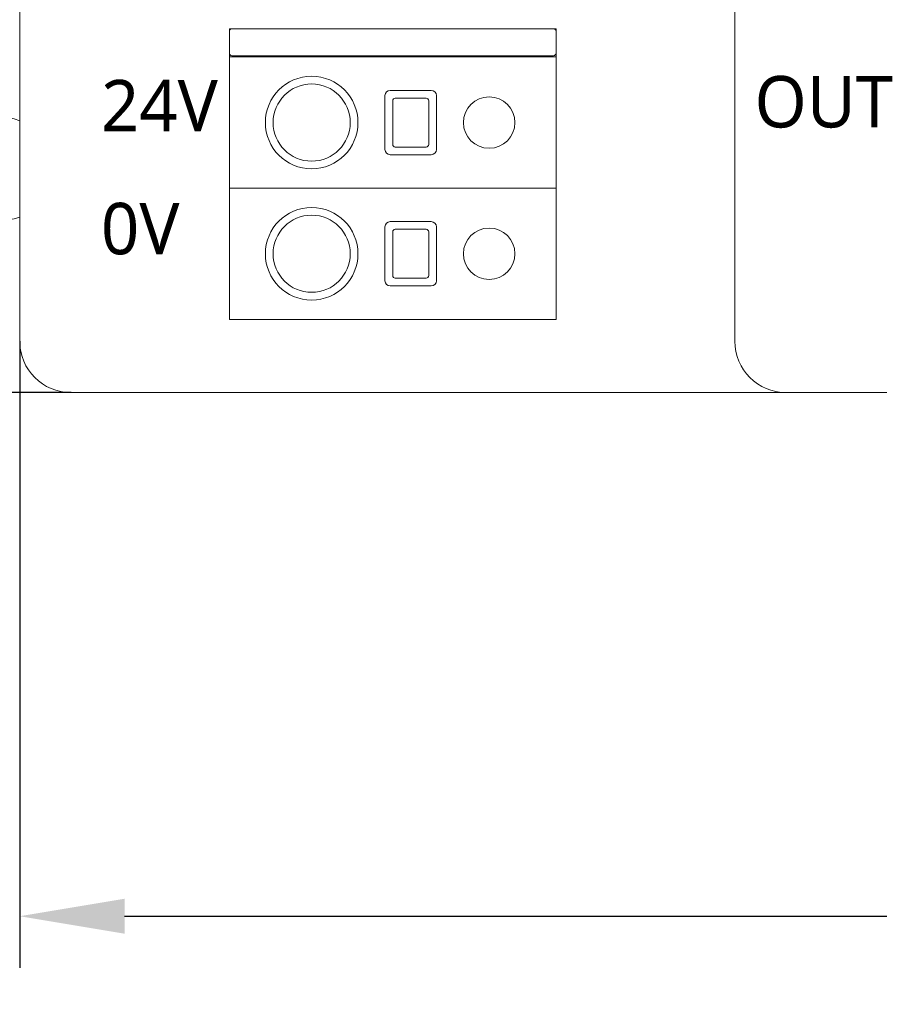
# Model space of a CAD drawing. Header units: millimetres. Extents: x 2293 to 4250, y -591 to 894.
# Tile 70 of 117: x 3905 to 3938, y 94 to 133. Entities that reach past the tile are written whole.
import ezdxf

# ---------------------------------------------------------------- set-up
doc = ezdxf.new("R2010")
doc.units = ezdxf.units.MM
doc.header["$PDSIZE"] = -1
doc.layers.add('1', color=7, linetype='Continuous', lineweight=13)
doc.dimstyles.new('ISO-25', dxfattribs={"dimtxt": 2.5, "dimasz": 2.5, "dimexe": 1.25, "dimexo": 0.625, "dimtad": 1, "dimtxsty": 'Standard', "dimcen": 2.5, "dimadec": 0, "dimazin": 0, "dimtfac": 1, "dimtmove": 0, "dimatfit": 3, "dimfxl": 1, "dimarcsym": 0})

# ---------------------------------------------------------------- blocks, each defined once
blk = doc.blocks.new('*D125')
at = {"color": 0, "lineweight": -2}
for p, q in [((3907.054, 170.553), (3844.602, 170.553)), ((3846.602, 166.473), (3846.602, 147.919)), ((3846.602, 122.233), (3846.602, 140.787)), ((3907.054, 118.153), (3844.602, 118.153))]:
    blk.add_line(p, q, dxfattribs=at)
at = {"color": 0}
for points in [[(3847.282, 166.473), (3845.922, 166.473), (3846.602, 170.553)], [(3845.922, 122.233), (3847.282, 122.233), (3846.602, 118.153)]]:
    blk.add_solid(points, dxfattribs=at)
at = {"layer": 'Defpoints', "color": 0}
for p in [(3907.054, 170.553), (3846.602, 118.153), (3907.054, 118.153)]:
    blk.add_point(p, dxfattribs=at)
at = {"color": 0, "insert": (3846.602, 144.353), "char_height": 3.5, "attachment_point": 5}
blk.add_mtext('52,4%%p0,2', dxfattribs=at)
blk = doc.blocks.new('*D126')
at = {"color": 0, "lineweight": -2}
for p, q in [((4010.154, 161.753), (3882.554, 161.753)), ((3884.554, 157.673), (3884.554, 147.527)), ((3884.554, 130.833), (3884.554, 140.979)), ((3902.354, 126.753), (3882.554, 126.753))]:
    blk.add_line(p, q, dxfattribs=at)
at = {"color": 0}
for points in [[(3885.234, 157.673), (3883.874, 157.673), (3884.554, 161.753)], [(3883.874, 130.833), (3885.234, 130.833), (3884.554, 126.753)]]:
    blk.add_solid(points, dxfattribs=at)
at = {"layer": 'Defpoints', "color": 0}
for p in [(3884.554, 161.753), (4010.154, 161.753), (3902.354, 126.753)]:
    blk.add_point(p, dxfattribs=at)
at = {"color": 0, "insert": (3884.554, 144.253), "char_height": 3.5, "attachment_point": 5}
blk.add_mtext('(35)', dxfattribs=at)
blk = doc.blocks.new('*D128')
at = {"color": 0, "lineweight": -2}
for p, q in [((4010.154, 161.753), (4010.154, 82.702)), ((3902.354, 126.753), (3902.354, 82.702)), ((3906.434, 84.702), (4006.074, 84.702))]:
    blk.add_line(p, q, dxfattribs=at)
at = {"color": 0}
for points in [[(3906.434, 85.382), (3906.434, 84.022), (3902.354, 84.702)], [(4006.074, 84.022), (4006.074, 85.382), (4010.154, 84.702)]]:
    blk.add_solid(points, dxfattribs=at)
at = {"layer": 'Defpoints', "color": 0}
for p in [(4010.154, 161.753), (3902.354, 126.753), (4010.154, 84.702)]:
    blk.add_point(p, dxfattribs=at)
at = {"color": 0, "insert": (3956.254, 88.267), "char_height": 3.5, "attachment_point": 5}
blk.add_mtext('(107,8)', dxfattribs=at)
blk = doc.blocks.new('*D156')
at = {"color": 0, "lineweight": -2}
for p, q in [((3905.054, 120.153), (3905.054, 95.795)), ((4007.454, 120.153), (4007.454, 95.795)), ((3909.134, 97.795), (4003.374, 97.795))]:
    blk.add_line(p, q, dxfattribs=at)
at = {"color": 0}
for points in [[(3909.134, 98.475), (3909.134, 97.115), (3905.054, 97.795)], [(4003.374, 97.115), (4003.374, 98.475), (4007.454, 97.795)]]:
    blk.add_solid(points, dxfattribs=at)
at = {"layer": 'Defpoints', "color": 0}
for p in [(3905.054, 120.153), (4007.454, 120.153), (4007.454, 97.795)]:
    blk.add_point(p, dxfattribs=at)
at = {"color": 0, "insert": (3956.254, 101.361), "char_height": 3.5, "attachment_point": 5}
blk.add_mtext('102,4%%p0,5', dxfattribs=at)

msp = doc.modelspace()

# ---------------------------------------------------------------- linework, layer by layer
at = {"layer": '1', "color": 7, "linetype": 'Continuous', "lineweight": 18}
for p, q in [((3932.854, 157.853), (3932.854, 120.153)), ((3905.054, 132.653), (3905.054, 134.653)), ((3905.054, 120.153), (3905.054, 132.653)), ((3913.204, 121.003), (3913.204, 132.303)), ((3913.204, 132.303), (3925.904, 132.303)), ((3913.304, 132.303), (3913.704, 132.303)), ((3913.704, 132.303), (3925.404, 132.303)), ((3925.404, 132.303), (3925.804, 132.303)), ((3925.904, 132.303), (3925.904, 121.003)), ((3913.204, 131.203), (3913.704, 131.203)), ((3913.304, 131.253), (3913.704, 131.253)), ((3913.704, 131.253), (3925.404, 131.253)), ((3925.404, 131.203), (3913.704, 131.203)), ((3925.404, 131.253), (3925.804, 131.253)), ((3925.404, 131.203), (3925.904, 131.203)), ((3921.054, 129.903), (3919.454, 129.903)), ((3919.254, 129.703), (3919.254, 127.603)), ((3919.554, 127.803), (3919.554, 129.503)), ((3919.654, 129.603), (3920.854, 129.603)), ((3920.954, 129.503), (3920.954, 127.803)), ((3921.254, 127.603), (3921.254, 129.703)), ((3920.854, 127.703), (3919.654, 127.703)), ((3919.454, 127.403), (3921.054, 127.403)), ((3913.704, 126.103), (3913.204, 126.103)), ((3913.204, 126.103), (3913.704, 126.103)), ((3925.404, 126.103), (3913.704, 126.103)), ((3925.404, 126.103), (3913.704, 126.103)), ((3925.904, 126.103), (3925.404, 126.103)), ((3925.404, 126.103), (3925.904, 126.103)), ((3921.054, 124.803), (3919.454, 124.803)), ((3919.254, 124.603), (3919.254, 122.503)), ((3919.654, 124.503), (3920.854, 124.503)), ((3921.254, 122.503), (3921.254, 124.603)), ((3919.554, 122.703), (3919.554, 124.403)), ((3920.954, 124.403), (3920.954, 122.703)), ((3920.854, 122.603), (3919.654, 122.603)), ((3919.454, 122.303), (3921.054, 122.303)), ((3913.704, 121.003), (3913.204, 121.003)), ((3913.704, 121.003), (3913.204, 121.003)), ((3925.404, 121.003), (3913.704, 121.003)), ((3925.904, 121.003), (3925.404, 121.003)), ((3925.904, 121.003), (3925.404, 121.003)), ((3932.026, 118.153), (3907.054, 118.153)), ((3934.854, 118.153), (4005.454, 118.153))]:
    msp.add_line(p, q, dxfattribs=at)
at = {"layer": '1', "color": 92, "linetype": 'Continuous', "lineweight": 13}
for p, q in [((3905.054, 132.653), (3905.054, 120.153)), ((3925.404, 132.303), (3913.704, 132.303)), ((3913.704, 131.253), (3925.404, 131.253)), ((3919.454, 129.903), (3921.054, 129.903)), ((3919.554, 129.503), (3919.554, 127.803)), ((3920.854, 129.603), (3919.654, 129.603)), ((3919.654, 129.603), (3920.854, 129.603)), ((3920.954, 127.803), (3920.954, 129.503)), ((3921.254, 129.703), (3921.254, 127.603)), ((3920.854, 127.703), (3919.654, 127.703)), ((3919.654, 127.703), (3920.854, 127.703)), ((3921.054, 127.403), (3919.454, 127.403)), ((3919.454, 124.803), (3921.054, 124.803)), ((3920.854, 124.503), (3919.654, 124.503)), ((3919.654, 124.503), (3920.854, 124.503)), ((3919.554, 124.403), (3919.554, 122.703)), ((3920.954, 122.703), (3920.954, 124.403)), ((3920.854, 122.603), (3919.654, 122.603)), ((3919.654, 122.603), (3920.854, 122.603)), ((3907.054, 118.153), (3932.026, 118.153)), ((3934.854, 118.153), (4005.454, 118.153))]:
    msp.add_line(p, q, dxfattribs=at)
at = {"layer": '1', "color": 7, "linetype": 'Continuous', "lineweight": 18}
for centre, radius, start, end in [((3913.304, 132.203), 0.1, 90, 180), ((3925.804, 132.203), 0.1, 0, 90), ((3913.304, 131.353), 0.1, 180, 270), ((3925.804, 131.353), 0.1, 270, 0), ((3916.404, 128.653), 1.8, 0, 180), ((3916.404, 128.653), 1.5, 0, 180), ((3919.454, 129.703), 0.2, 90, 180), ((3921.054, 129.703), 0.2, 0, 90), ((3919.654, 129.503), 0.1, 90, 180), ((3920.854, 129.503), 0.1, 0, 90), ((3923.304, 128.653), 1, 0, 180), ((3904.354, 126.853), 2, 69.51, 120), ((3916.404, 128.653), 1.8, 180, 0), ((3916.404, 128.653), 1.5, 180, 270), ((3916.404, 128.653), 1.5, 270, 0), ((3923.304, 128.653), 1, 180, 0), ((3919.454, 127.603), 0.2, 180, 270), ((3919.654, 127.803), 0.1, 180, 270), ((3920.854, 127.803), 0.1, 270, 0), ((3921.054, 127.603), 0.2, 270, 0), ((3916.404, 123.553), 1.8, 0, 180), ((3904.354, 126.853), 2, 240, 290.49), ((3916.404, 123.553), 1.5, 0, 180), ((3919.454, 124.603), 0.2, 90, 180), ((3921.054, 124.603), 0.2, 0, 90), ((3919.654, 124.403), 0.1, 90, 180), ((3920.854, 124.403), 0.1, 0, 90), ((3923.304, 123.553), 1, 0, 180), ((3916.404, 123.553), 1.8, 180, 0), ((3916.404, 123.553), 1.5, 180, 270), ((3916.404, 123.553), 1.5, 270, 0), ((3923.304, 123.553), 1, 180, 0), ((3919.454, 122.503), 0.2, 180, 270), ((3919.654, 122.703), 0.1, 180, 270), ((3920.854, 122.703), 0.1, 270, 0), ((3921.054, 122.503), 0.2, 270, 0), ((3907.054, 120.153), 2, 180, 270), ((3934.854, 120.153), 2, 180, 270)]:
    msp.add_arc(centre, radius, start, end, dxfattribs=at)
at = {"layer": '1', "color": 92, "linetype": 'Continuous', "lineweight": 13}
for centre, radius, start, end in [((3919.454, 129.703), 0.2, 90, 180), ((3921.054, 129.703), 0.2, 0, 90), ((3919.654, 129.503), 0.1, 90, 180), ((3920.854, 129.503), 0.1, 0, 90), ((3919.454, 127.603), 0.2, 180, 270), ((3919.654, 127.803), 0.1, 180, 270), ((3920.854, 127.803), 0.1, 270, 0), ((3921.054, 127.603), 0.2, 270, 0), ((3919.454, 124.603), 0.2, 90, 180), ((3921.054, 124.603), 0.2, 0, 90), ((3919.654, 124.403), 0.1, 90, 180), ((3920.854, 124.403), 0.1, 0, 90), ((3919.454, 122.503), 0.2, 180, 270), ((3919.654, 122.703), 0.1, 180, 270), ((3920.854, 122.703), 0.1, 270, 0), ((3921.054, 122.503), 0.2, 270, 0), ((3907.054, 120.153), 2, 180, 270), ((3934.854, 120.153), 2, 180, 270)]:
    msp.add_arc(centre, radius, start, end, dxfattribs=at)
at = {"layer": '1', "color": 7, "linetype": 'Continuous', "lineweight": 18}
msp.add_open_spline([(3934.854, 118.153), (3934.843, 118.153), (3934.833, 118.153), (3934.811, 118.153), (3934.778, 118.153), (3934.745, 118.153), (3934.68, 118.153), (3934.635, 118.153), (3934.546, 118.153), (3934.501, 118.153), (3934.409, 118.153), (3934.362, 118.153), (3934.123, 118.153), (3933.918, 118.153), (3933.626, 118.153), (3933.566, 118.153), (3933.473, 118.153), (3933.442, 118.153), (3933.378, 118.153), (3933.346, 118.153), (3933.185, 118.153), (3933.05, 118.153), (3932.874, 118.153), (3932.839, 118.153), (3932.767, 118.153), (3932.731, 118.153), (3932.622, 118.153), (3932.549, 118.153), (3932.328, 118.153), (3932.178, 118.153), (3932.026, 118.153)], degree=3, knots=[0, 0, 0, 0, 0.015625, 0.015625, 0.03125, 0.0625, 0.0625, 0.125, 0.125, 0.1875, 0.1875, 0.25, 0.25, 0.5, 0.5, 0.5625, 0.5625, 0.59375, 0.59375, 0.625, 0.625, 0.75, 0.75, 0.78125, 0.78125, 0.8125, 0.8125, 0.875, 0.875, 1, 1, 1, 1], dxfattribs=at)

# ---------------------------------------------------------------- texts
at = {"char_height": 2, "width": 4.70852, "attachment_point": 1}
for s, insert in [('{\\f@Microsoft YaHei|b0|i0|c134|p34;24V}', (3908.214, 130.311)), ('{\\f@Microsoft YaHei|b0|i0|c134|p34;OUT}', (3933.618, 130.462)), ('{\\f@Microsoft YaHei|b0|i0|c134|p34;0V}', (3908.214, 125.531))]:
    msp.add_mtext(s, dxfattribs=dict(at, insert=insert))

# ---------------------------------------------------------------- dimensions: what is measured, and where the dimension line sits
at = {"color": 1}
dim = msp.add_linear_dim(base=(3846.602, 118.153), p1=(3907.054, 170.553), p2=(3907.054, 118.153), angle=90, dimstyle='ISO-25', override={"dimtxt": 3.5, "dimasz": 4.08, "dimexe": 2, "dimexo": 0, "dimgap": 1.524, "dimtih": 1, "dimtoh": 1, "dimdec": 1, "dimzin": 0, "dimtxsty": 'Standard', "dimadec": 2, "dimtol": 1, "dimtp": 0.2, "dimtm": 0.2, "dimtdec": 1, "dimtzin": 0}, dxfattribs=at)
dim.commit()
dim.dimension.update_dxf_attribs({"geometry": '*D125', "text_midpoint": (3846.602, 144.353), "dimtype": 160})
dim = msp.add_linear_dim(base=(3884.554, 161.753), p1=(3902.354, 126.753), p2=(4010.154, 161.753), angle=90, text='(<>)', dimstyle='ISO-25', override={"dimtxt": 3.5, "dimasz": 4.08, "dimexe": 2, "dimexo": 0, "dimgap": 1.524, "dimtih": 1, "dimtoh": 1, "dimdec": 0, "dimzin": 0, "dimtxsty": 'Standard', "dimadec": 2, "dimtzin": 0}, dxfattribs=at)
dim.commit()
dim.dimension.update_dxf_attribs({"geometry": '*D126', "text_midpoint": (3884.554, 144.253)})
dim = msp.add_linear_dim(base=(4010.154, 84.702), p1=(3902.354, 126.753), p2=(4010.154, 161.753), text='(<>)', dimstyle='ISO-25', override={"dimtxt": 3.5, "dimasz": 4.08, "dimexe": 2, "dimexo": 0, "dimgap": 1.524, "dimtih": 1, "dimtoh": 1, "dimdec": 1, "dimzin": 0, "dimtxsty": 'Standard', "dimadec": 2, "dimtzin": 0}, dxfattribs=at)
dim.commit()
dim.dimension.update_dxf_attribs({"geometry": '*D128', "text_midpoint": (3956.254, 88.267)})
dim = msp.add_linear_dim(base=(4007.454, 97.795), p1=(3905.054, 120.153), p2=(4007.454, 120.153), dimstyle='ISO-25', override={"dimtxt": 3.5, "dimasz": 4.08, "dimexe": 2, "dimexo": 0, "dimgap": 1.524, "dimtih": 1, "dimtoh": 1, "dimdec": 1, "dimzin": 0, "dimadec": 2, "dimtol": 1, "dimlim": 0, "dimtp": 0.5, "dimtm": 0.5, "dimtdec": 1, "dimtzin": 0}, dxfattribs=at)
dim.commit()
dim.dimension.update_dxf_attribs({"geometry": '*D156', "text_midpoint": (3956.254, 101.361)})

doc.saveas('drawing.dxf')
